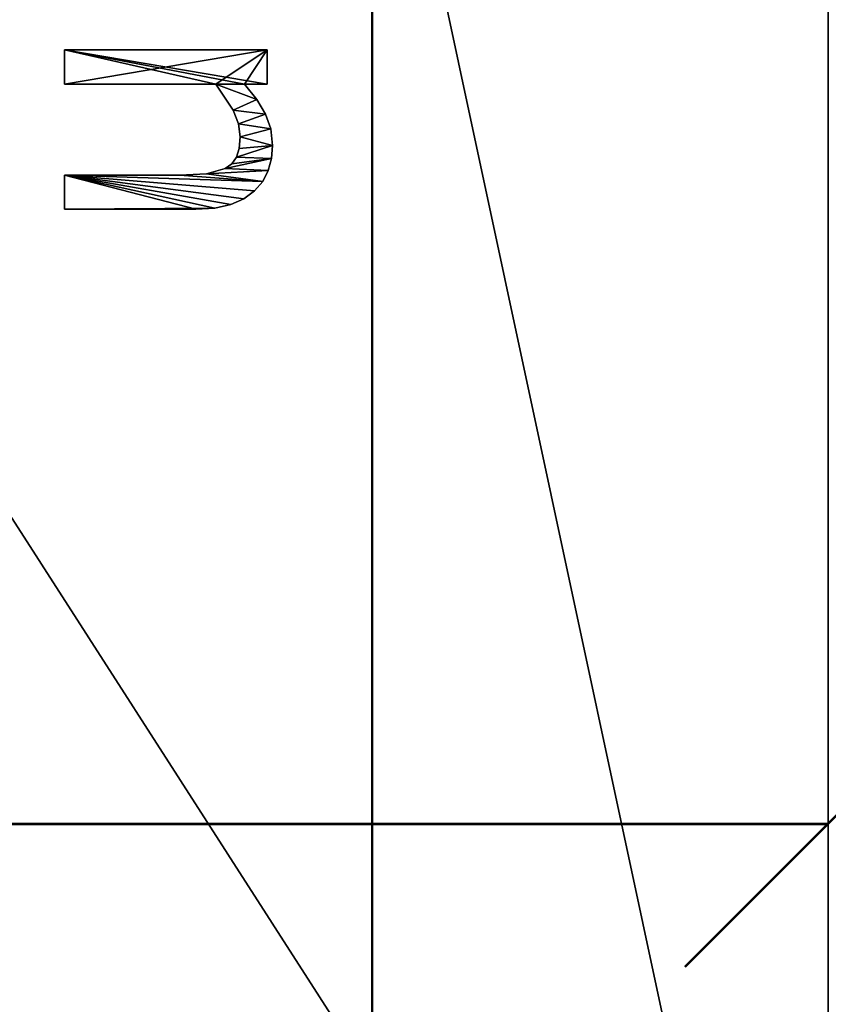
# Model space of a CAD drawing. Extents: x -5 to 2276, y 0 to 2500.
# Tile 60 of 106: x 894 to 1025, y 302 to 462. Entities that reach past the tile are written whole.
import ezdxf

# ---------------------------------------------------------------- set-up
doc = ezdxf.new("R2010")
doc.units = 0
doc.header["$LTSCALE"] = 25.4
doc.layers.get('0').update_dxf_attribs({"linetype": 'CONTINUOUS'})
for name, color, linetype in [('IFCBUILDING', 32, 'CONTINUOUS'), ('IFCBUILDINGSTOREY', 34, 'CONTINUOUS'), ('IFCSITE', 32, 'CONTINUOUS'), ('IFCSLAB', 22, 'CONTINUOUS'), ('IFCWALL', 190, 'CONTINUOUS')]:
    doc.layers.add(name, color=color, linetype=linetype)

# ---------------------------------------------------------------- blocks, each defined once
blk = doc.blocks.new('GRUPUJ_1')
at = {"layer": 'IFCWALL'}
mesh = blk.add_polyface(dxfattribs=at)
corners = [(0, 0, 2300), (25, 25, 2300), (0, 2276.05, 2300), (175, 0, 2300), (25, 2251.05, 2300), (175, 25, 2300), (2500, 2151.05, 2300), (2475, 2251.05, 2300), (2475, 2151.05, 2300), (2500, 2276.05, 2300), (1245.07, 2251.05, 2300)]
mesh.append_faces([[corners[k] for k in face] for face in [(1, 3, 5), (6, 7, 8)]], dxfattribs={"vtx0": -1})
mesh.append_faces([[corners[k] for k in face] for face in [(0, 1, 2), (9, 7, 6)]], dxfattribs={"vtx0": -1, "vtx1": -1})
mesh.append_faces([[corners[k] for k in face] for face in [(1, 0, 3), (2, 1, 4), (4, 9, 2), (9, 4, 10), (9, 10, 7)]], dxfattribs={"vtx0": -1, "vtx2": -1})
mesh = blk.add_polyface(dxfattribs=at)
corners = [(2500, 0, 800), (175, 25, 800), (175, 0, 800), (2475, 25, 800), (2475, 2151.05, 800), (2500, 2151.05, 800)]
mesh.append_faces([[corners[k] for k in face] for face in [(0, 1, 2), (4, 0, 5)]], dxfattribs={"vtx0": -1})
mesh.append_faces([[corners[k] for k in face] for face in [(1, 0, 3), (3, 0, 4)]], dxfattribs={"vtx0": -1, "vtx1": -1})
blk = doc.blocks.new('GRUPUJ_7')
at = {"layer": 'IFCWALL'}
mesh = blk.add_polyface(dxfattribs=at)
corners = [(0, 0, 1500), (125, 100, 1500), (125, 2151.05, 1500), (150, 0, 1500), (150, 100, 1500), (2450, 2126.05, 1500), (2375, 2151.05, 1500), (2375, 2126.05, 1500), (0, 2226.05, 1500), (1220.07, 2226.05, 1500), (1220.07, 2151.05, 1500), (2450, 2226.05, 1500)]
mesh.append_faces([[corners[k] for k in face] for face in [(1, 3, 4), (5, 6, 7)]], dxfattribs={"vtx0": -1})
mesh.append_faces([[corners[k] for k in face] for face in [(8, 2, 9), (9, 6, 11), (11, 6, 5)]], dxfattribs={"vtx0": -1, "vtx1": -1})
mesh.append_faces([[corners[k] for k in face] for face in [(0, 1, 2), (1, 0, 3), (2, 8, 0), (9, 2, 10), (9, 10, 6)]], dxfattribs={"vtx0": -1, "vtx2": -1})
mesh = blk.add_polyface(dxfattribs=at)
corners = [(2450, 0), (150, 100), (150, 0), (2375, 100), (2375, 2126.05), (2450, 2126.05)]
mesh.append_faces([[corners[k] for k in face] for face in [(0, 1, 2), (4, 0, 5)]], dxfattribs={"vtx0": -1})
mesh.append_faces([[corners[k] for k in face] for face in [(1, 0, 3), (3, 0, 4)]], dxfattribs={"vtx0": -1, "vtx1": -1})
blk = doc.blocks.new('GRUPUJ_9')
at = {"layer": 'IFCWALL'}
mesh = blk.add_polyface(dxfattribs=at)
corners = [(0, 2051.05, 1500), (25, 2026.05, 1500), (1095.07, 2051.05, 1500), (0, 0, 1500), (25, 0, 1500), (2250, 2026.05, 1500), (2250, 2051.05, 1500)]
mesh.append_faces([[corners[k] for k in face] for face in [(1, 3, 4), (2, 5, 6)]], dxfattribs={"vtx0": -1})
mesh.append_faces([[corners[k] for k in face] for face in [(0, 1, 2)]], dxfattribs={"vtx0": -1, "vtx1": -1})
mesh.append_faces([[corners[k] for k in face] for face in [(1, 0, 3), (2, 1, 5)]], dxfattribs={"vtx0": -1, "vtx2": -1})
mesh = blk.add_polyface(dxfattribs=at)
corners = [(2250, 0), (25, 25), (25, 0), (2225, 25), (2225, 2026.05), (2250, 2026.05)]
mesh.append_faces([[corners[k] for k in face] for face in [(0, 1, 2), (4, 0, 5)]], dxfattribs={"vtx0": -1})
mesh.append_faces([[corners[k] for k in face] for face in [(1, 0, 3), (3, 0, 4)]], dxfattribs={"vtx0": -1, "vtx1": -1})
blk = doc.blocks.new('_CIANY')
at = {"layer": 'IFCWALL'}
for name, p in [('GRUPUJ_1', (0, 0)), ('GRUPUJ_7', (25, 25, 800)), ('GRUPUJ_9', (150, 125, 800))]:
    blk.add_blockref(name, p, dxfattribs=at)
mesh = blk.add_polyface(dxfattribs=at)
corners = [(0, 2276.05), (175, 2151.05), (175, 891.05), (1245.07, 2276.05), (175, 1251.05), (875, 2151.05), (1245.07, 2151.05), (1295.07, 2276.05), (1295.07, 2151.05), (2195.07, 2276.05), (1575, 2151.05), (2195.07, 2151.05), (2245.07, 2276.05), (2245.07, 2151.05), (2500, 2276.05), (2375, 2151.05), (2375, 651.05), (2375, 150), (0, 0), (175, 150), (2500, 0)]
mesh.append_faces([[corners[k] for k in face] for face in [(2, 1, 4)]], dxfattribs={"vtx0": -1})
mesh.append_faces([[corners[k] for k in face] for face in [(1, 3, 5), (5, 3, 6), (6, 7, 8), (8, 9, 10), (10, 9, 11), (11, 12, 13), (13, 14, 15), (15, 14, 16), (16, 14, 17), (18, 19, 20), (19, 0, 2), (20, 17, 14)]], dxfattribs={"vtx0": -1, "vtx1": -1})
mesh.append_faces([[corners[k] for k in face] for face in [(0, 1, 2)]], dxfattribs={"vtx0": -1, "vtx1": -1, "vtx2": -1})
mesh.append_faces([[corners[k] for k in face] for face in [(1, 0, 3), (6, 3, 7), (8, 7, 9), (11, 9, 12), (13, 12, 14), (19, 18, 0), (20, 19, 17)]], dxfattribs={"vtx0": -1, "vtx2": -1})
blk = doc.blocks.new('POD_OGA')
at = {"layer": 'IFCSLAB'}
for p, q in [((0, 1101.05, 1), (700, 1101.05, 1)), ((0, 1101.05), (1400, 1101.05)), ((0, 1101.05, 1), (700, 1101.05, 1)), ((0, 1101.05), (1400, 1101.05))]:
    blk.add_line(p, q, dxfattribs=at)
mesh = blk.add_polyface(dxfattribs=at)
corners = [(1400, 2001.05), (1120.07, 1996.05), (1120.07, 2001.05), (0, 2001.05), (1400, 1101.05), (0, 1101.05), (1070.07, 1996.05), (1070.07, 2001.05)]
mesh.append_faces([[corners[k] for k in face] for face in [(0, 1, 2), (3, 4, 5), (6, 3, 7)]], dxfattribs={"vtx0": -1})
mesh.append_faces([[corners[k] for k in face] for face in [(4, 1, 0)]], dxfattribs={"vtx0": -1, "vtx1": -1})
mesh.append_faces([[corners[k] for k in face] for face in [(4, 3, 6)]], dxfattribs={"vtx0": -1, "vtx1": -1, "vtx2": -1})
mesh.append_faces([[corners[k] for k in face] for face in [(4, 6, 1)]], dxfattribs={"vtx0": -1, "vtx2": -1})
mesh = blk.add_polyface(dxfattribs=at)
corners = [(0, 0, 1), (700, 1101.05, 1), (0, 1101.05, 1), (700, 501.05, 1), (2200, 0, 1), (1450, 501.05, 1), (2200, 501.05, 1)]
mesh.append_faces([[corners[k] for k in face] for face in [(0, 1, 2), (5, 4, 6)]], dxfattribs={"vtx0": -1})
mesh.append_faces([[corners[k] for k in face] for face in [(1, 0, 3), (3, 4, 5)]], dxfattribs={"vtx0": -1, "vtx1": -1})
mesh.append_faces([[corners[k] for k in face] for face in [(3, 0, 4)]], dxfattribs={"vtx0": -1, "vtx2": -1})
mesh = blk.add_polyface(dxfattribs=at)
corners = [(1400, 1101.05, 1.5), (0, 1101.05), (1400, 1101.05), (700, 1101.05, 1), (715.4, 1101.05, 1.2), (715.4, 1101.05, 1.5), (700, 1101.05, 1.2), (0, 1101.05, 1)]
mesh.append_faces([[corners[k] for k in face] for face in [(0, 1, 2), (4, 0, 5)]], dxfattribs={"vtx0": -1})
mesh.append_faces([[corners[k] for k in face] for face in [(1, 0, 3), (3, 0, 4)]], dxfattribs={"vtx0": -1, "vtx1": -1, "vtx2": -1})
mesh.append_faces([[corners[k] for k in face] for face in [(6, 3, 4), (7, 1, 3)]], dxfattribs={"vtx1": -1})
blk = doc.blocks.new('700-_MINIMALNA_D')
for p, q in [((246.54, 231.66), (265.03, 231.66)), ((246.54, 231.66, 2), (265.03, 231.66, 2)), ((246.54, 231.66), (246.54, 231.66, 2)), ((246.54, 231.66), (265.03, 231.66)), ((246.54, 231.66), (246.54, 231.66, 2)), ((246.54, 231.66, 2), (265.03, 231.66, 2)), ((265.03, 231.66), (265.03, 231.66, 2)), ((265.03, 231.66), (265.03, 231.66, 2)), ((314.4, 149.64), (314.4, 231.66)), ((314.4, 231.66), (332.89, 231.66)), ((314.4, 231.66, 2), (332.89, 231.66, 2)), ((314.4, 149.64, 2), (314.4, 231.66, 2)), ((314.4, 149.64), (314.4, 231.66)), ((314.4, 149.64, 2), (314.4, 231.66, 2)), ((314.4, 231.66), (314.4, 231.66, 2)), ((314.4, 231.66), (332.89, 231.66)), ((314.4, 231.66), (314.4, 231.66, 2)), ((314.4, 231.66, 2), (332.89, 231.66, 2)), ((332.89, 231.66), (332.89, 121.81)), ((332.89, 231.66, 2), (332.89, 121.81, 2)), ((332.89, 231.66), (332.89, 231.66, 2)), ((332.89, 231.66), (332.89, 121.81)), ((332.89, 231.66), (332.89, 231.66, 2)), ((332.89, 231.66, 2), (332.89, 121.81, 2)), ((265.03, 169.11), (265.03, 169.11, 2)), ((265.03, 169.11), (265.03, 169.11, 2)), ((246.54, 160.36), (246.54, 160.36, 2)), ((246.54, 160.36), (246.54, 160.36, 2)), ((247.2, 150.08), (247.2, 150.08, 2)), ((247.2, 150.08), (247.2, 150.08, 2)), ((265.67, 154.61), (265.67, 154.61, 2)), ((265.67, 154.61), (265.67, 154.61, 2)), ((314.4, 149.64), (314.4, 149.64, 2)), ((314.4, 149.64), (314.4, 149.64, 2)), ((268.57, 144.53), (268.57, 144.53, 2)), ((268.57, 144.53), (268.57, 144.53, 2)), ((249.15, 141.48), (249.15, 141.48, 2)), ((249.15, 141.48), (249.15, 141.48, 2)), ((271.24, 140.86), (271.24, 140.86, 2)), ((271.24, 140.86), (271.24, 140.86, 2)), ((300.34, 140.2), (300.34, 140.2, 2)), ((300.34, 140.2), (300.34, 140.2, 2)), ((252.29, 134.37), (252.29, 134.37, 2)), ((252.29, 134.37), (252.29, 134.37, 2)), ((274.72, 138.33), (274.72, 138.33, 2)), ((274.72, 138.33), (274.72, 138.33, 2)), ((279.45, 136.86), (279.45, 136.86, 2)), ((279.45, 136.86), (279.45, 136.86, 2)), ((285.88, 136.37), (285.88, 136.37, 2)), ((285.88, 136.37), (285.88, 136.37, 2)), ((292.89, 137.32), (292.89, 137.32, 2)), ((292.89, 137.32), (292.89, 137.32, 2)), ((314.4, 121.81), (314.4, 134.01)), ((314.4, 121.81, 2), (314.4, 134.01, 2)), ((314.4, 121.81), (314.4, 134.01)), ((314.4, 121.81, 2), (314.4, 134.01, 2)), ((314.4, 134.01), (314.4, 134.01, 2)), ((314.4, 134.01), (314.4, 134.01, 2)), ((256.48, 128.6), (256.48, 128.6, 2)), ((256.48, 128.6), (256.48, 128.6, 2)), ((261.6, 124.17), (261.6, 124.17, 2)), ((261.6, 124.17), (261.6, 124.17, 2)), ((306.06, 127.43), (306.06, 127.43, 2)), ((306.06, 127.43), (306.06, 127.43, 2)), ((267.54, 121.12), (267.54, 121.12, 2)), ((267.54, 121.12), (267.54, 121.12, 2)), ((274.09, 119.35), (274.09, 119.35, 2)), ((274.09, 119.35), (274.09, 119.35, 2)), ((281.06, 118.76), (281.06, 118.76, 2)), ((281.06, 118.76), (281.06, 118.76, 2)), ((290.06, 119.73), (290.06, 119.73, 2)), ((290.06, 119.73), (290.06, 119.73, 2)), ((298.17, 122.65), (298.17, 122.65, 2)), ((298.17, 122.65), (298.17, 122.65, 2)), ((332.89, 121.81), (314.4, 121.81)), ((332.89, 121.81, 2), (314.4, 121.81, 2)), ((332.89, 121.81), (314.4, 121.81)), ((332.89, 121.81, 2), (314.4, 121.81, 2)), ((314.4, 121.81), (314.4, 121.81, 2)), ((314.4, 121.81), (314.4, 121.81, 2)), ((332.89, 121.81), (332.89, 121.81, 2)), ((332.89, 121.81), (332.89, 121.81, 2))]:
    blk.add_line(p, q)
for points in [[(314.4, 134.01, 0), (306.06, 127.43, 0), (298.17, 122.65, 0), (290.06, 119.73, 0), (281.06, 118.76, 0), (274.09, 119.35, 0), (267.54, 121.12, 0), (261.6, 124.17, 0), (256.48, 128.6, 0), (252.29, 134.37, 0), (249.15, 141.48, 0), (247.2, 150.08, 0), (246.54, 160.36, 0), (246.54, 231.66, 0)], [(314.4, 134.01, 2), (306.06, 127.43, 2), (298.17, 122.65, 2), (290.06, 119.73, 2), (281.06, 118.76, 2), (274.09, 119.35, 2), (267.54, 121.12, 2), (261.6, 124.17, 2), (256.48, 128.6, 2), (252.29, 134.37, 2), (249.15, 141.48, 2), (247.2, 150.08, 2), (246.54, 160.36, 2), (246.54, 231.66, 2)], [(314.4, 134.01, 0), (306.06, 127.43, 0), (298.17, 122.65, 0), (290.06, 119.73, 0), (281.06, 118.76, 0), (274.09, 119.35, 0), (267.54, 121.12, 0), (261.6, 124.17, 0), (256.48, 128.6, 0), (252.29, 134.37, 0), (249.15, 141.48, 0), (247.2, 150.08, 0), (246.54, 160.36, 0), (246.54, 231.66, 0)], [(314.4, 134.01, 2), (306.06, 127.43, 2), (298.17, 122.65, 2), (290.06, 119.73, 2), (281.06, 118.76, 2), (274.09, 119.35, 2), (267.54, 121.12, 2), (261.6, 124.17, 2), (256.48, 128.6, 2), (252.29, 134.37, 2), (249.15, 141.48, 2), (247.2, 150.08, 2), (246.54, 160.36, 2), (246.54, 231.66, 2)], [(314.4, 134.01, 0), (306.06, 127.43, 0), (298.17, 122.65, 0), (290.06, 119.73, 0), (281.06, 118.76, 0), (274.09, 119.35, 0), (267.54, 121.12, 0), (261.6, 124.17, 0), (256.48, 128.6, 0), (252.29, 134.37, 0), (249.15, 141.48, 0), (247.2, 150.08, 0), (246.54, 160.36, 0), (246.54, 231.66, 0)], [(314.4, 134.01, 2), (306.06, 127.43, 2), (298.17, 122.65, 2), (290.06, 119.73, 2), (281.06, 118.76, 2), (274.09, 119.35, 2), (267.54, 121.12, 2), (261.6, 124.17, 2), (256.48, 128.6, 2), (252.29, 134.37, 2), (249.15, 141.48, 2), (247.2, 150.08, 2), (246.54, 160.36, 2), (246.54, 231.66, 2)], [(314.4, 134.01, 0), (306.06, 127.43, 0), (298.17, 122.65, 0), (290.06, 119.73, 0), (281.06, 118.76, 0), (274.09, 119.35, 0), (267.54, 121.12, 0), (261.6, 124.17, 0), (256.48, 128.6, 0), (252.29, 134.37, 0), (249.15, 141.48, 0), (247.2, 150.08, 0), (246.54, 160.36, 0), (246.54, 231.66, 0)], [(314.4, 134.01, 2), (306.06, 127.43, 2), (298.17, 122.65, 2), (290.06, 119.73, 2), (281.06, 118.76, 2), (274.09, 119.35, 2), (267.54, 121.12, 2), (261.6, 124.17, 2), (256.48, 128.6, 2), (252.29, 134.37, 2), (249.15, 141.48, 2), (247.2, 150.08, 2), (246.54, 160.36, 2), (246.54, 231.66, 2)], [(314.4, 134.01, 0), (306.06, 127.43, 0), (298.17, 122.65, 0), (290.06, 119.73, 0), (281.06, 118.76, 0), (274.09, 119.35, 0), (267.54, 121.12, 0), (261.6, 124.17, 0), (256.48, 128.6, 0), (252.29, 134.37, 0), (249.15, 141.48, 0), (247.2, 150.08, 0), (246.54, 160.36, 0), (246.54, 231.66, 0)], [(314.4, 134.01, 2), (306.06, 127.43, 2), (298.17, 122.65, 2), (290.06, 119.73, 2), (281.06, 118.76, 2), (274.09, 119.35, 2), (267.54, 121.12, 2), (261.6, 124.17, 2), (256.48, 128.6, 2), (252.29, 134.37, 2), (249.15, 141.48, 2), (247.2, 150.08, 2), (246.54, 160.36, 2), (246.54, 231.66, 2)], [(314.4, 134.01, 0), (306.06, 127.43, 0), (298.17, 122.65, 0), (290.06, 119.73, 0), (281.06, 118.76, 0), (274.09, 119.35, 0), (267.54, 121.12, 0), (261.6, 124.17, 0), (256.48, 128.6, 0), (252.29, 134.37, 0), (249.15, 141.48, 0), (247.2, 150.08, 0), (246.54, 160.36, 0), (246.54, 231.66, 0)], [(314.4, 134.01, 2), (306.06, 127.43, 2), (298.17, 122.65, 2), (290.06, 119.73, 2), (281.06, 118.76, 2), (274.09, 119.35, 2), (267.54, 121.12, 2), (261.6, 124.17, 2), (256.48, 128.6, 2), (252.29, 134.37, 2), (249.15, 141.48, 2), (247.2, 150.08, 2), (246.54, 160.36, 2), (246.54, 231.66, 2)], [(314.4, 134.01, 0), (306.06, 127.43, 0), (298.17, 122.65, 0), (290.06, 119.73, 0), (281.06, 118.76, 0), (274.09, 119.35, 0), (267.54, 121.12, 0), (261.6, 124.17, 0), (256.48, 128.6, 0), (252.29, 134.37, 0), (249.15, 141.48, 0), (247.2, 150.08, 0), (246.54, 160.36, 0), (246.54, 231.66, 0)], [(314.4, 134.01, 2), (306.06, 127.43, 2), (298.17, 122.65, 2), (290.06, 119.73, 2), (281.06, 118.76, 2), (274.09, 119.35, 2), (267.54, 121.12, 2), (261.6, 124.17, 2), (256.48, 128.6, 2), (252.29, 134.37, 2), (249.15, 141.48, 2), (247.2, 150.08, 2), (246.54, 160.36, 2), (246.54, 231.66, 2)], [(314.4, 134.01, 0), (306.06, 127.43, 0), (298.17, 122.65, 0), (290.06, 119.73, 0), (281.06, 118.76, 0), (274.09, 119.35, 0), (267.54, 121.12, 0), (261.6, 124.17, 0), (256.48, 128.6, 0), (252.29, 134.37, 0), (249.15, 141.48, 0), (247.2, 150.08, 0), (246.54, 160.36, 0), (246.54, 231.66, 0)], [(314.4, 134.01, 2), (306.06, 127.43, 2), (298.17, 122.65, 2), (290.06, 119.73, 2), (281.06, 118.76, 2), (274.09, 119.35, 2), (267.54, 121.12, 2), (261.6, 124.17, 2), (256.48, 128.6, 2), (252.29, 134.37, 2), (249.15, 141.48, 2), (247.2, 150.08, 2), (246.54, 160.36, 2), (246.54, 231.66, 2)], [(314.4, 134.01, 0), (306.06, 127.43, 0), (298.17, 122.65, 0), (290.06, 119.73, 0), (281.06, 118.76, 0), (274.09, 119.35, 0), (267.54, 121.12, 0), (261.6, 124.17, 0), (256.48, 128.6, 0), (252.29, 134.37, 0), (249.15, 141.48, 0), (247.2, 150.08, 0), (246.54, 160.36, 0), (246.54, 231.66, 0)], [(314.4, 134.01, 2), (306.06, 127.43, 2), (298.17, 122.65, 2), (290.06, 119.73, 2), (281.06, 118.76, 2), (274.09, 119.35, 2), (267.54, 121.12, 2), (261.6, 124.17, 2), (256.48, 128.6, 2), (252.29, 134.37, 2), (249.15, 141.48, 2), (247.2, 150.08, 2), (246.54, 160.36, 2), (246.54, 231.66, 2)], [(314.4, 134.01, 0), (306.06, 127.43, 0), (298.17, 122.65, 0), (290.06, 119.73, 0), (281.06, 118.76, 0), (274.09, 119.35, 0), (267.54, 121.12, 0), (261.6, 124.17, 0), (256.48, 128.6, 0), (252.29, 134.37, 0), (249.15, 141.48, 0), (247.2, 150.08, 0), (246.54, 160.36, 0), (246.54, 231.66, 0)], [(314.4, 134.01, 2), (306.06, 127.43, 2), (298.17, 122.65, 2), (290.06, 119.73, 2), (281.06, 118.76, 2), (274.09, 119.35, 2), (267.54, 121.12, 2), (261.6, 124.17, 2), (256.48, 128.6, 2), (252.29, 134.37, 2), (249.15, 141.48, 2), (247.2, 150.08, 2), (246.54, 160.36, 2), (246.54, 231.66, 2)], [(314.4, 134.01, 0), (306.06, 127.43, 0), (298.17, 122.65, 0), (290.06, 119.73, 0), (281.06, 118.76, 0), (274.09, 119.35, 0), (267.54, 121.12, 0), (261.6, 124.17, 0), (256.48, 128.6, 0), (252.29, 134.37, 0), (249.15, 141.48, 0), (247.2, 150.08, 0), (246.54, 160.36, 0), (246.54, 231.66, 0)], [(314.4, 134.01, 2), (306.06, 127.43, 2), (298.17, 122.65, 2), (290.06, 119.73, 2), (281.06, 118.76, 2), (274.09, 119.35, 2), (267.54, 121.12, 2), (261.6, 124.17, 2), (256.48, 128.6, 2), (252.29, 134.37, 2), (249.15, 141.48, 2), (247.2, 150.08, 2), (246.54, 160.36, 2), (246.54, 231.66, 2)], [(314.4, 134.01, 0), (306.06, 127.43, 0), (298.17, 122.65, 0), (290.06, 119.73, 0), (281.06, 118.76, 0), (274.09, 119.35, 0), (267.54, 121.12, 0), (261.6, 124.17, 0), (256.48, 128.6, 0), (252.29, 134.37, 0), (249.15, 141.48, 0), (247.2, 150.08, 0), (246.54, 160.36, 0), (246.54, 231.66, 0)], [(314.4, 134.01, 2), (306.06, 127.43, 2), (298.17, 122.65, 2), (290.06, 119.73, 2), (281.06, 118.76, 2), (274.09, 119.35, 2), (267.54, 121.12, 2), (261.6, 124.17, 2), (256.48, 128.6, 2), (252.29, 134.37, 2), (249.15, 141.48, 2), (247.2, 150.08, 2), (246.54, 160.36, 2), (246.54, 231.66, 2)], [(314.4, 134.01, 0), (306.06, 127.43, 0), (298.17, 122.65, 0), (290.06, 119.73, 0), (281.06, 118.76, 0), (274.09, 119.35, 0), (267.54, 121.12, 0), (261.6, 124.17, 0), (256.48, 128.6, 0), (252.29, 134.37, 0), (249.15, 141.48, 0), (247.2, 150.08, 0), (246.54, 160.36, 0), (246.54, 231.66, 0)], [(314.4, 134.01, 2), (306.06, 127.43, 2), (298.17, 122.65, 2), (290.06, 119.73, 2), (281.06, 118.76, 2), (274.09, 119.35, 2), (267.54, 121.12, 2), (261.6, 124.17, 2), (256.48, 128.6, 2), (252.29, 134.37, 2), (249.15, 141.48, 2), (247.2, 150.08, 2), (246.54, 160.36, 2), (246.54, 231.66, 2)], [(314.4, 134.01, 0), (306.06, 127.43, 0), (298.17, 122.65, 0), (290.06, 119.73, 0), (281.06, 118.76, 0), (274.09, 119.35, 0), (267.54, 121.12, 0), (261.6, 124.17, 0), (256.48, 128.6, 0), (252.29, 134.37, 0), (249.15, 141.48, 0), (247.2, 150.08, 0), (246.54, 160.36, 0), (246.54, 231.66, 0)], [(314.4, 134.01, 2), (306.06, 127.43, 2), (298.17, 122.65, 2), (290.06, 119.73, 2), (281.06, 118.76, 2), (274.09, 119.35, 2), (267.54, 121.12, 2), (261.6, 124.17, 2), (256.48, 128.6, 2), (252.29, 134.37, 2), (249.15, 141.48, 2), (247.2, 150.08, 2), (246.54, 160.36, 2), (246.54, 231.66, 2)], [(265.03, 231.66, 0), (265.03, 169.11, 0), (265.67, 154.61, 0), (268.57, 144.53, 0), (271.24, 140.86, 0), (274.72, 138.33, 0), (279.45, 136.86, 0), (285.88, 136.37, 0), (292.89, 137.32, 0), (300.34, 140.2, 0), (314.4, 149.64, 0)], [(265.03, 231.66, 2), (265.03, 169.11, 2), (265.67, 154.61, 2), (268.57, 144.53, 2), (271.24, 140.86, 2), (274.72, 138.33, 2), (279.45, 136.86, 2), (285.88, 136.37, 2), (292.89, 137.32, 2), (300.34, 140.2, 2), (314.4, 149.64, 2)], [(265.03, 231.66, 0), (265.03, 169.11, 0), (265.67, 154.61, 0), (268.57, 144.53, 0), (271.24, 140.86, 0), (274.72, 138.33, 0), (279.45, 136.86, 0), (285.88, 136.37, 0), (292.89, 137.32, 0), (300.34, 140.2, 0), (314.4, 149.64, 0)], [(265.03, 231.66, 2), (265.03, 169.11, 2), (265.67, 154.61, 2), (268.57, 144.53, 2), (271.24, 140.86, 2), (274.72, 138.33, 2), (279.45, 136.86, 2), (285.88, 136.37, 2), (292.89, 137.32, 2), (300.34, 140.2, 2), (314.4, 149.64, 2)], [(265.03, 231.66, 0), (265.03, 169.11, 0), (265.67, 154.61, 0), (268.57, 144.53, 0), (271.24, 140.86, 0), (274.72, 138.33, 0), (279.45, 136.86, 0), (285.88, 136.37, 0), (292.89, 137.32, 0), (300.34, 140.2, 0), (314.4, 149.64, 0)], [(265.03, 231.66, 2), (265.03, 169.11, 2), (265.67, 154.61, 2), (268.57, 144.53, 2), (271.24, 140.86, 2), (274.72, 138.33, 2), (279.45, 136.86, 2), (285.88, 136.37, 2), (292.89, 137.32, 2), (300.34, 140.2, 2), (314.4, 149.64, 2)], [(265.03, 231.66, 0), (265.03, 169.11, 0), (265.67, 154.61, 0), (268.57, 144.53, 0), (271.24, 140.86, 0), (274.72, 138.33, 0), (279.45, 136.86, 0), (285.88, 136.37, 0), (292.89, 137.32, 0), (300.34, 140.2, 0), (314.4, 149.64, 0)], [(265.03, 231.66, 2), (265.03, 169.11, 2), (265.67, 154.61, 2), (268.57, 144.53, 2), (271.24, 140.86, 2), (274.72, 138.33, 2), (279.45, 136.86, 2), (285.88, 136.37, 2), (292.89, 137.32, 2), (300.34, 140.2, 2), (314.4, 149.64, 2)], [(265.03, 231.66, 0), (265.03, 169.11, 0), (265.67, 154.61, 0), (268.57, 144.53, 0), (271.24, 140.86, 0), (274.72, 138.33, 0), (279.45, 136.86, 0), (285.88, 136.37, 0), (292.89, 137.32, 0), (300.34, 140.2, 0), (314.4, 149.64, 0)], [(265.03, 231.66, 2), (265.03, 169.11, 2), (265.67, 154.61, 2), (268.57, 144.53, 2), (271.24, 140.86, 2), (274.72, 138.33, 2), (279.45, 136.86, 2), (285.88, 136.37, 2), (292.89, 137.32, 2), (300.34, 140.2, 2), (314.4, 149.64, 2)], [(265.03, 231.66, 0), (265.03, 169.11, 0), (265.67, 154.61, 0), (268.57, 144.53, 0), (271.24, 140.86, 0), (274.72, 138.33, 0), (279.45, 136.86, 0), (285.88, 136.37, 0), (292.89, 137.32, 0), (300.34, 140.2, 0), (314.4, 149.64, 0)], [(265.03, 231.66, 2), (265.03, 169.11, 2), (265.67, 154.61, 2), (268.57, 144.53, 2), (271.24, 140.86, 2), (274.72, 138.33, 2), (279.45, 136.86, 2), (285.88, 136.37, 2), (292.89, 137.32, 2), (300.34, 140.2, 2), (314.4, 149.64, 2)], [(265.03, 231.66, 0), (265.03, 169.11, 0), (265.67, 154.61, 0), (268.57, 144.53, 0), (271.24, 140.86, 0), (274.72, 138.33, 0), (279.45, 136.86, 0), (285.88, 136.37, 0), (292.89, 137.32, 0), (300.34, 140.2, 0), (314.4, 149.64, 0)], [(265.03, 231.66, 2), (265.03, 169.11, 2), (265.67, 154.61, 2), (268.57, 144.53, 2), (271.24, 140.86, 2), (274.72, 138.33, 2), (279.45, 136.86, 2), (285.88, 136.37, 2), (292.89, 137.32, 2), (300.34, 140.2, 2), (314.4, 149.64, 2)], [(265.03, 231.66, 0), (265.03, 169.11, 0), (265.67, 154.61, 0), (268.57, 144.53, 0), (271.24, 140.86, 0), (274.72, 138.33, 0), (279.45, 136.86, 0), (285.88, 136.37, 0), (292.89, 137.32, 0), (300.34, 140.2, 0), (314.4, 149.64, 0)], [(265.03, 231.66, 2), (265.03, 169.11, 2), (265.67, 154.61, 2), (268.57, 144.53, 2), (271.24, 140.86, 2), (274.72, 138.33, 2), (279.45, 136.86, 2), (285.88, 136.37, 2), (292.89, 137.32, 2), (300.34, 140.2, 2), (314.4, 149.64, 2)], [(265.03, 231.66, 0), (265.03, 169.11, 0), (265.67, 154.61, 0), (268.57, 144.53, 0), (271.24, 140.86, 0), (274.72, 138.33, 0), (279.45, 136.86, 0), (285.88, 136.37, 0), (292.89, 137.32, 0), (300.34, 140.2, 0), (314.4, 149.64, 0)], [(265.03, 231.66, 2), (265.03, 169.11, 2), (265.67, 154.61, 2), (268.57, 144.53, 2), (271.24, 140.86, 2), (274.72, 138.33, 2), (279.45, 136.86, 2), (285.88, 136.37, 2), (292.89, 137.32, 2), (300.34, 140.2, 2), (314.4, 149.64, 2)], [(265.03, 231.66, 0), (265.03, 169.11, 0), (265.67, 154.61, 0), (268.57, 144.53, 0), (271.24, 140.86, 0), (274.72, 138.33, 0), (279.45, 136.86, 0), (285.88, 136.37, 0), (292.89, 137.32, 0), (300.34, 140.2, 0), (314.4, 149.64, 0)], [(265.03, 231.66, 2), (265.03, 169.11, 2), (265.67, 154.61, 2), (268.57, 144.53, 2), (271.24, 140.86, 2), (274.72, 138.33, 2), (279.45, 136.86, 2), (285.88, 136.37, 2), (292.89, 137.32, 2), (300.34, 140.2, 2), (314.4, 149.64, 2)], [(265.03, 231.66, 0), (265.03, 169.11, 0), (265.67, 154.61, 0), (268.57, 144.53, 0), (271.24, 140.86, 0), (274.72, 138.33, 0), (279.45, 136.86, 0), (285.88, 136.37, 0), (292.89, 137.32, 0), (300.34, 140.2, 0), (314.4, 149.64, 0)], [(265.03, 231.66, 2), (265.03, 169.11, 2), (265.67, 154.61, 2), (268.57, 144.53, 2), (271.24, 140.86, 2), (274.72, 138.33, 2), (279.45, 136.86, 2), (285.88, 136.37, 2), (292.89, 137.32, 2), (300.34, 140.2, 2), (314.4, 149.64, 2)]]:
    blk.add_polyline3d(points)
mesh = blk.add_polyface()
corners = [(332.89, 231.66), (314.4, 149.64), (314.4, 231.66), (314.4, 134.01), (314.4, 121.81), (332.89, 121.81), (265.03, 231.66), (246.54, 160.36), (246.54, 231.66), (247.2, 150.08), (249.15, 141.48), (252.29, 134.37), (256.48, 128.6), (261.6, 124.17), (265.03, 169.11), (265.67, 154.61), (267.54, 121.12), (268.57, 144.53), (274.09, 119.35), (271.24, 140.86), (274.72, 138.33), (281.06, 118.76), (279.45, 136.86), (285.88, 136.37), (290.06, 119.73), (292.89, 137.32), (298.17, 122.65), (300.34, 140.2), (306.06, 127.43)]
mesh.append_faces([[corners[k] for k in face] for face in [(0, 1, 2), (4, 0, 5), (6, 7, 8)]], dxfattribs={"vtx0": -1})
mesh.append_faces([[corners[k] for k in face] for face in [(3, 0, 4), (7, 6, 9), (9, 6, 10), (10, 6, 11), (11, 6, 12), (12, 6, 13), (13, 15, 16), (16, 17, 18), (18, 20, 21), (21, 23, 24), (24, 25, 26), (26, 27, 28), (28, 1, 3)]], dxfattribs={"vtx0": -1, "vtx1": -1})
mesh.append_faces([[corners[k] for k in face] for face in [(1, 0, 3)]], dxfattribs={"vtx0": -1, "vtx1": -1, "vtx2": -1})
mesh.append_faces([[corners[k] for k in face] for face in [(13, 6, 14), (13, 14, 15), (16, 15, 17), (18, 17, 19), (18, 19, 20), (21, 20, 22), (21, 22, 23), (24, 23, 25), (26, 25, 27), (28, 27, 1)]], dxfattribs={"vtx0": -1, "vtx2": -1})
mesh = blk.add_polyface()
corners = [(332.89, 121.81, 2), (314.4, 134.01, 2), (314.4, 121.81, 2), (314.4, 149.64, 2), (314.4, 231.66, 2), (332.89, 231.66, 2), (261.6, 124.17, 2), (265.67, 154.61, 2), (265.03, 169.11, 2), (267.54, 121.12, 2), (268.57, 144.53, 2), (274.09, 119.35, 2), (271.24, 140.86, 2), (274.72, 138.33, 2), (281.06, 118.76, 2), (279.45, 136.86, 2), (285.88, 136.37, 2), (290.06, 119.73, 2), (292.89, 137.32, 2), (298.17, 122.65, 2), (300.34, 140.2, 2), (306.06, 127.43, 2), (247.2, 150.08, 2), (246.54, 231.66, 2), (246.54, 160.36, 2), (265.03, 231.66, 2), (249.15, 141.48, 2), (252.29, 134.37, 2), (256.48, 128.6, 2)]
mesh.append_faces([[corners[k] for k in face] for face in [(0, 1, 2), (4, 0, 5), (22, 23, 24)]], dxfattribs={"vtx0": -1})
mesh.append_faces([[corners[k] for k in face] for face in [(3, 0, 4), (7, 9, 10), (10, 11, 12), (12, 11, 13), (13, 14, 15), (15, 14, 16), (16, 17, 18), (18, 19, 20), (20, 21, 3), (23, 22, 25), (25, 6, 8)]], dxfattribs={"vtx0": -1, "vtx1": -1})
mesh.append_faces([[corners[k] for k in face] for face in [(1, 0, 3)]], dxfattribs={"vtx0": -1, "vtx1": -1, "vtx2": -1})
mesh.append_faces([[corners[k] for k in face] for face in [(6, 7, 8), (7, 6, 9), (10, 9, 11), (13, 11, 14), (16, 14, 17), (18, 17, 19), (20, 19, 21), (3, 21, 1), (25, 22, 26), (25, 26, 27), (25, 27, 28), (25, 28, 6)]], dxfattribs={"vtx0": -1, "vtx2": -1})
mesh = blk.add_polyface()
corners = [(246.54, 231.66, 2), (246.54, 160.36), (246.54, 160.36, 2), (246.54, 231.66)]
mesh.append_faces([[corners[k] for k in face] for face in [(0, 1, 2), (1, 0, 3)]], dxfattribs={"vtx0": -1})
mesh = blk.add_polyface()
corners = [(246.54, 231.66, 2), (265.03, 231.66), (246.54, 231.66), (265.03, 231.66, 2)]
mesh.append_faces([[corners[k] for k in face] for face in [(0, 1, 2), (1, 0, 3)]], dxfattribs={"vtx0": -1})
mesh = blk.add_polyface()
corners = [(265.03, 231.66), (265.03, 169.11, 2), (265.03, 169.11), (265.03, 231.66, 2)]
mesh.append_faces([[corners[k] for k in face] for face in [(0, 1, 2), (1, 0, 3)]], dxfattribs={"vtx0": -1})
mesh = blk.add_polyface()
corners = [(314.4, 231.66, 2), (314.4, 149.64), (314.4, 149.64, 2), (314.4, 231.66)]
mesh.append_faces([[corners[k] for k in face] for face in [(0, 1, 2), (1, 0, 3)]], dxfattribs={"vtx0": -1})
mesh = blk.add_polyface()
corners = [(314.4, 231.66, 2), (332.89, 231.66), (314.4, 231.66), (332.89, 231.66, 2)]
mesh.append_faces([[corners[k] for k in face] for face in [(0, 1, 2), (1, 0, 3)]], dxfattribs={"vtx0": -1})
mesh = blk.add_polyface()
corners = [(332.89, 231.66), (332.89, 121.81, 2), (332.89, 121.81), (332.89, 231.66, 2)]
mesh.append_faces([[corners[k] for k in face] for face in [(0, 1, 2), (1, 0, 3)]], dxfattribs={"vtx0": -1})
mesh = blk.add_polyface()
corners = [(265.03, 169.11), (265.67, 154.61, 2), (265.67, 154.61), (265.03, 169.11, 2)]
mesh.append_faces([[corners[k] for k in face] for face in [(0, 1, 2), (1, 0, 3)]], dxfattribs={"vtx0": -1})
mesh = blk.add_polyface()
corners = [(246.54, 160.36, 2), (247.2, 150.08), (247.2, 150.08, 2), (246.54, 160.36)]
mesh.append_faces([[corners[k] for k in face] for face in [(0, 1, 2), (1, 0, 3)]], dxfattribs={"vtx0": -1})
mesh = blk.add_polyface()
corners = [(247.2, 150.08, 2), (249.15, 141.48), (249.15, 141.48, 2), (247.2, 150.08)]
mesh.append_faces([[corners[k] for k in face] for face in [(0, 1, 2), (1, 0, 3)]], dxfattribs={"vtx0": -1})
mesh = blk.add_polyface()
corners = [(265.67, 154.61), (268.57, 144.53, 2), (268.57, 144.53), (265.67, 154.61, 2)]
mesh.append_faces([[corners[k] for k in face] for face in [(0, 1, 2), (1, 0, 3)]], dxfattribs={"vtx0": -1})
mesh = blk.add_polyface()
corners = [(300.34, 140.2, 2), (314.4, 149.64), (300.34, 140.2), (314.4, 149.64, 2)]
mesh.append_faces([[corners[k] for k in face] for face in [(0, 1, 2), (1, 0, 3)]], dxfattribs={"vtx0": -1})
mesh = blk.add_polyface()
corners = [(268.57, 144.53), (271.24, 140.86, 2), (271.24, 140.86), (268.57, 144.53, 2)]
mesh.append_faces([[corners[k] for k in face] for face in [(0, 1, 2), (1, 0, 3)]], dxfattribs={"vtx0": -1})
mesh = blk.add_polyface()
corners = [(249.15, 141.48, 2), (252.29, 134.37), (252.29, 134.37, 2), (249.15, 141.48)]
mesh.append_faces([[corners[k] for k in face] for face in [(0, 1, 2), (1, 0, 3)]], dxfattribs={"vtx0": -1})
mesh = blk.add_polyface()
corners = [(271.24, 140.86, 2), (274.72, 138.33), (271.24, 140.86), (274.72, 138.33, 2)]
mesh.append_faces([[corners[k] for k in face] for face in [(0, 1, 2), (1, 0, 3)]], dxfattribs={"vtx0": -1})
mesh = blk.add_polyface()
corners = [(292.89, 137.32, 2), (300.34, 140.2), (292.89, 137.32), (300.34, 140.2, 2)]
mesh.append_faces([[corners[k] for k in face] for face in [(0, 1, 2), (1, 0, 3)]], dxfattribs={"vtx0": -1})
mesh = blk.add_polyface()
corners = [(252.29, 134.37, 2), (256.48, 128.6), (256.48, 128.6, 2), (252.29, 134.37)]
mesh.append_faces([[corners[k] for k in face] for face in [(0, 1, 2), (1, 0, 3)]], dxfattribs={"vtx0": -1})
mesh = blk.add_polyface()
corners = [(274.72, 138.33, 2), (279.45, 136.86), (274.72, 138.33), (279.45, 136.86, 2)]
mesh.append_faces([[corners[k] for k in face] for face in [(0, 1, 2), (1, 0, 3)]], dxfattribs={"vtx0": -1})
mesh = blk.add_polyface()
corners = [(279.45, 136.86, 2), (285.88, 136.37), (279.45, 136.86), (285.88, 136.37, 2)]
mesh.append_faces([[corners[k] for k in face] for face in [(0, 1, 2), (1, 0, 3)]], dxfattribs={"vtx0": -1})
mesh = blk.add_polyface()
corners = [(285.88, 136.37, 2), (292.89, 137.32), (285.88, 136.37), (292.89, 137.32, 2)]
mesh.append_faces([[corners[k] for k in face] for face in [(0, 1, 2), (1, 0, 3)]], dxfattribs={"vtx0": -1})
mesh = blk.add_polyface()
corners = [(314.4, 134.01, 2), (306.06, 127.43), (314.4, 134.01), (306.06, 127.43, 2)]
mesh.append_faces([[corners[k] for k in face] for face in [(0, 1, 2), (1, 0, 3)]], dxfattribs={"vtx0": -1})
mesh = blk.add_polyface()
corners = [(314.4, 134.01, 2), (314.4, 121.81), (314.4, 121.81, 2), (314.4, 134.01)]
mesh.append_faces([[corners[k] for k in face] for face in [(0, 1, 2), (1, 0, 3)]], dxfattribs={"vtx0": -1})
mesh = blk.add_polyface()
corners = [(261.6, 124.17, 2), (256.48, 128.6), (261.6, 124.17), (256.48, 128.6, 2)]
mesh.append_faces([[corners[k] for k in face] for face in [(0, 1, 2), (1, 0, 3)]], dxfattribs={"vtx0": -1})
mesh = blk.add_polyface()
corners = [(267.54, 121.12, 2), (261.6, 124.17), (267.54, 121.12), (261.6, 124.17, 2)]
mesh.append_faces([[corners[k] for k in face] for face in [(0, 1, 2), (1, 0, 3)]], dxfattribs={"vtx0": -1})
mesh = blk.add_polyface()
corners = [(306.06, 127.43, 2), (298.17, 122.65), (306.06, 127.43), (298.17, 122.65, 2)]
mesh.append_faces([[corners[k] for k in face] for face in [(0, 1, 2), (1, 0, 3)]], dxfattribs={"vtx0": -1})
mesh = blk.add_polyface()
corners = [(274.09, 119.35, 2), (267.54, 121.12), (274.09, 119.35), (267.54, 121.12, 2)]
mesh.append_faces([[corners[k] for k in face] for face in [(0, 1, 2), (1, 0, 3)]], dxfattribs={"vtx0": -1})
mesh = blk.add_polyface()
corners = [(281.06, 118.76, 2), (274.09, 119.35), (281.06, 118.76), (274.09, 119.35, 2)]
mesh.append_faces([[corners[k] for k in face] for face in [(0, 1, 2), (1, 0, 3)]], dxfattribs={"vtx0": -1})
mesh = blk.add_polyface()
corners = [(290.06, 119.73, 2), (281.06, 118.76), (290.06, 119.73), (281.06, 118.76, 2)]
mesh.append_faces([[corners[k] for k in face] for face in [(0, 1, 2), (1, 0, 3)]], dxfattribs={"vtx0": -1})
mesh = blk.add_polyface()
corners = [(298.17, 122.65, 2), (290.06, 119.73), (298.17, 122.65), (290.06, 119.73, 2)]
mesh.append_faces([[corners[k] for k in face] for face in [(0, 1, 2), (1, 0, 3)]], dxfattribs={"vtx0": -1})
mesh = blk.add_polyface()
corners = [(332.89, 121.81, 2), (314.4, 121.81), (332.89, 121.81), (314.4, 121.81, 2)]
mesh.append_faces([[corners[k] for k in face] for face in [(0, 1, 2), (1, 0, 3)]], dxfattribs={"vtx0": -1})
blk = doc.blocks.new('GRUPUJ_4')
for p, q in [((0, 0), (0, 900)), ((0.2, 0), (0.2, 900)), ((0.2, 0), (0, 0))]:
    blk.add_line(p, q)
mesh = blk.add_polyface()
corners = [(0.2, 0), (0, 900), (0, 0), (0.2, 900)]
mesh.append_faces([[corners[k] for k in face] for face in [(0, 1, 2), (1, 0, 3)]], dxfattribs={"vtx0": -1})
blk = doc.blocks.new('GRUPUJ_5')
for p, q in [((0, 0), (0, 700)), ((0.2, 0), (0.2, 700))]:
    blk.add_line(p, q)
mesh = blk.add_polyface()
corners = [(0.2, 0), (0, 700), (0, 0), (0.2, 700)]
mesh.append_faces([[corners[k] for k in face] for face in [(0, 1, 2), (1, 0, 3)]], dxfattribs={"vtx0": -1})
blk = doc.blocks.new('GRUPUJ_13')
at = {"layer": 'IFCSLAB'}
for p, q in [((1015, 0), (1015, 0.2)), ((1015, 0.2), (1076, 0.2)), ((1076, 0.2), (1076, 0)), ((1015, 0), (1076, 0))]:
    blk.add_line(p, q, dxfattribs=at)
mesh = blk.add_polyface()
corners = [(1015, 0), (1076, 0.2), (1015, 0.2), (1076, 0)]
mesh.append_faces([[corners[k] for k in face] for face in [(0, 1, 2), (1, 0, 3)]], dxfattribs={"vtx0": -1})
blk = doc.blocks.new('PRZESTRZE__MANEWROWA_LICZO')
at = {"layer": 'IFCSLAB'}
for p, q in [((700, 450, 1), (0, 0, 1)), ((700, 450, 1.7), (0, 0, 1.7)), ((700, 450, 1), (0, 0, 1)), ((700, 450, 1.7), (0, 0, 1.7)), ((0, 0, 1), (700, 0, 1)), ((0, 0), (1400, 0)), ((0, 0, 1), (700, 0, 1)), ((0, 0), (1400, 0))]:
    blk.add_line(p, q, dxfattribs=at)
blk.add_blockref('GRUPUJ_4', (156.27, 0, 1))
at = {"xscale": 0.2991999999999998, "yscale": 0.2991999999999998, "zscale": 0.2991999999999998, "rotation": 360}
blk.add_blockref('700-_MINIMALNA_D', (182.27, 54.55, 1.7), dxfattribs=at)
for name, p, rotation in [('GRUPUJ_5', (700, 73.87, 1), 89.99999999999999), ('GRUPUJ_13', (894.18, -737.63, 1), 135.0000000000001)]:
    blk.add_blockref(name, p, dxfattribs=dict(rotation=rotation))
at = {"layer": 'IFCSLAB'}
mesh = blk.add_polyface(dxfattribs=at)
corners = [(700, 450, 1.7), (0, 900, 1.7), (0, 0, 1.7)]
mesh.append_faces([[corners[k] for k in face] for face in [(0, 1, 2)]])
mesh = blk.add_polyface(dxfattribs=at)
corners = [(1400, 900), (1120.07, 895), (1120.07, 900), (0, 900), (1400, 0), (0, 0), (1070.07, 895), (1070.07, 900)]
mesh.append_faces([[corners[k] for k in face] for face in [(0, 1, 2), (3, 4, 5), (6, 3, 7)]], dxfattribs={"vtx0": -1})
mesh.append_faces([[corners[k] for k in face] for face in [(4, 1, 0)]], dxfattribs={"vtx0": -1, "vtx1": -1})
mesh.append_faces([[corners[k] for k in face] for face in [(4, 3, 6)]], dxfattribs={"vtx0": -1, "vtx1": -1, "vtx2": -1})
mesh.append_faces([[corners[k] for k in face] for face in [(4, 6, 1)]], dxfattribs={"vtx0": -1, "vtx2": -1})
mesh = blk.add_polyface(dxfattribs=at)
corners = [(700, 450, 1.2), (0, 0, 1), (700, 450, 1), (0, 0, 1.7), (700, 450, 1.7)]
mesh.append_faces([[corners[k] for k in face] for face in [(0, 1, 2), (3, 0, 4)]], dxfattribs={"vtx0": -1})
mesh.append_faces([[corners[k] for k in face] for face in [(1, 0, 3)]], dxfattribs={"vtx0": -1, "vtx1": -1})
mesh = blk.add_polyface(dxfattribs=at)
corners = [(700, 0, 1), (700, 150, 1), (0, 0, 1), (700, 450, 1)]
mesh.append_faces([[corners[k] for k in face] for face in [(0, 1, 2), (3, 2, 1)]], dxfattribs={"vtx1": -1})
mesh = blk.add_polyface(dxfattribs=at)
corners = [(1400, 0, 1.5), (0, 0), (1400, 0), (700, 0, 1), (715.4, 0, 1.2), (715.4, 0, 1.5), (700, 0, 1.2), (0, 0, 1)]
mesh.append_faces([[corners[k] for k in face] for face in [(0, 1, 2), (4, 0, 5)]], dxfattribs={"vtx0": -1})
mesh.append_faces([[corners[k] for k in face] for face in [(1, 0, 3), (3, 0, 4)]], dxfattribs={"vtx0": -1, "vtx1": -1, "vtx2": -1})
mesh.append_faces([[corners[k] for k in face] for face in [(6, 3, 4), (7, 1, 3)]], dxfattribs={"vtx1": -1})
blk = doc.blocks.new('DEFAULT_BUILDING_STOREY')
at = {"layer": 'IFCSLAB'}
for name, p in [('PRZESTRZE__MANEWROWA_LICZO', (175, 1251.05, 1.7)), ('POD_OGA', (175, 150))]:
    blk.add_blockref(name, p, dxfattribs=at)
at = {"layer": 'IFCWALL'}
blk.add_blockref('_CIANY', (0, 0), dxfattribs=at)
blk = doc.blocks.new('DEFAULT_BUILDING')
at = {"layer": 'IFCBUILDINGSTOREY'}
blk.add_blockref('DEFAULT_BUILDING_STOREY', (0, 0), dxfattribs=at)
blk = doc.blocks.new('DEFAULT_SITE')
at = {"layer": 'IFCBUILDING', "rotation": 89.99999999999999}
blk.add_blockref('DEFAULT_BUILDING', (2276.05, 0), dxfattribs=at)

msp = doc.modelspace()

# ---------------------------------------------------------------- block references
at = {"layer": 'IFCSITE'}
msp.add_blockref('DEFAULT_SITE', (0, 0), dxfattribs=at)

doc.saveas('drawing.dxf')
